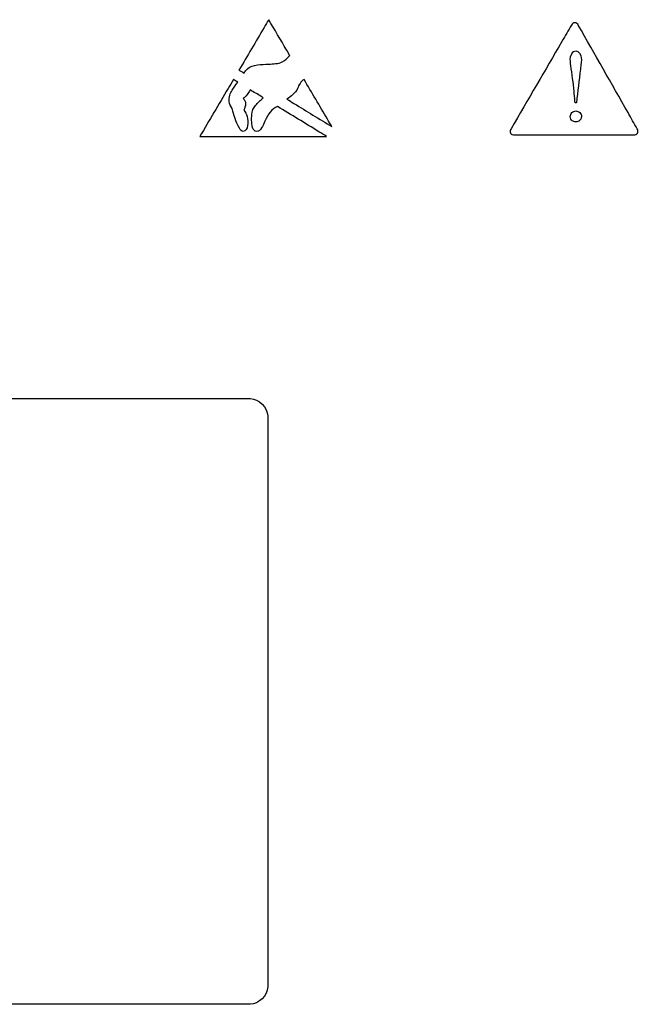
# Model space of a CAD drawing. Header units: inches. Extents: x 0 to 34, y 0 to 22.
# Tile 36 of 98: x 11 to 12.1, y 14.3 to 16. Entities that reach past the tile are written whole.
import ezdxf

# ---------------------------------------------------------------- set-up
doc = ezdxf.new("R2010")
doc.units = ezdxf.units.IN
doc.header["$LTSCALE"] = 1.87
doc.header["$MEASUREMENT"] = 0
doc.layers.add('DATUMCURVES', color=7, linetype='CONTINUOUS')

msp = doc.modelspace()

# ---------------------------------------------------------------- linework, layer by layer
at = {"layer": 'DATUMCURVES', "color": 40, "linetype": 'CONTINUOUS'}
for points, knots in [([(11.4803, 16.0447, 0.8645), (11.4777, 16.0401, 0.8645), (11.4605, 16.0111, 0.8645), (11.4433, 15.982, 0.8645), (11.4288, 15.9574, 0.8645)], [0, 0, 0, 0, 0.15625, 1, 1, 1, 1]), ([(11.5169, 15.9827, 0.8645), (11.515, 15.9859, 0.8645), (11.5028, 16.0066, 0.8645), (11.4906, 16.0273, 0.8645), (11.4803, 16.0447, 0.8645)], [0, 0, 0, 0, 0.15625, 1, 1, 1, 1]), ([(12.005, 16.0353, 0.8645), (11.9995, 16.0259, 0.8645), (11.9646, 15.9659, 0.8645), (11.9297, 15.906, 0.8645), (11.9003, 15.8554, 0.8645)], [0, 0, 0, 0, 0.15625, 1, 1, 1, 1]), ([(12.0169, 16.0352, 0.8645), (12.0157, 16.0373, 0.8645), (12.011, 16.0417, 0.8645), (12.0062, 16.0374, 0.8645), (12.005, 16.0353, 0.8645)], [0, 0, 0, 0, 0.501675, 1, 1, 1, 1]), ([(12.119, 15.8554, 0.8645), (12.1137, 15.8648, 0.8645), (12.0796, 15.9247, 0.8645), (12.0456, 15.9847, 0.8645), (12.0169, 16.0352, 0.8645)], [0, 0, 0, 0, 0.15625, 1, 1, 1, 1]), ([(11.4803, 15.9676, 0.8645), (11.4882, 15.9682, 0.8645), (11.5029, 15.9681, 0.8645), (11.5132, 15.9784, 0.8645), (11.5169, 15.9827, 0.8645)], [0, 0, 0, 0, 0.578898, 1, 1, 1, 1]), ([(12.0123, 15.9908, 0.8645), (12.0177, 15.9908, 0.8645), (12.0232, 15.9801, 0.8645), (12.022, 15.9725, 0.8645), (12.0217, 15.9698, 0.8645)], [0, 0, 0, 0, 0.658892, 1, 1, 1, 1]), ([(11.4376, 15.9521, 0.8645), (11.4393, 15.9548, 0.8645), (11.449, 15.9679, 0.8645), (11.4678, 15.9669, 0.8645), (11.4803, 15.9676, 0.8645)], [0, 0, 0, 0, 0.201496, 1, 1, 1, 1]), ([(12.0096, 15.9203, 0.8645), (12.0083, 15.9354, 0.8645), (12.0053, 15.9537, 0.8645), (12.003, 15.9723, 0.8645), (12.003, 15.9757, 0.8645)], [0, 0, 0, 0, 0.814711, 1, 1, 1, 1]), ([(12.0217, 15.9698, 0.8645), (12.0213, 15.9662, 0.8645), (12.0186, 15.9432, 0.8645), (12.0159, 15.9202, 0.8645), (12.0136, 15.9008, 0.8645)], [0, 0, 0, 0, 0.15625, 1, 1, 1, 1]), ([(11.4191, 15.9408, 0.8645), (11.416, 15.9357, 0.8645), (11.3966, 15.9029, 0.8645), (11.3773, 15.8701, 0.8645), (11.3609, 15.8424, 0.8645)], [0, 0, 0, 0, 0.15625, 1, 1, 1, 1]), ([(11.4168, 15.8906, 0.8645), (11.4141, 15.8941, 0.8645), (11.4111, 15.902, 0.8645), (11.4122, 15.9135, 0.8645), (11.4179, 15.9248, 0.8645), (11.4232, 15.9318, 0.8645), (11.4267, 15.9362, 0.8645)], [0, 0, 0, 0, 0.261048, 0.476171, 0.669179, 1, 1, 1, 1]), ([(11.5897, 15.8594, 0.8645), (11.5872, 15.8637, 0.8645), (11.5711, 15.8909, 0.8645), (11.5551, 15.9181, 0.8645), (11.5415, 15.9411, 0.8645)], [0, 0, 0, 0, 0.15625, 1, 1, 1, 1]), ([(11.4705, 15.9095, 0.8645), (11.4693, 15.9102, 0.8645), (11.462, 15.9147, 0.8645), (11.4546, 15.9192, 0.8645), (11.4484, 15.923, 0.8645)], [0, 0, 0, 0, 0.15625, 1, 1, 1, 1]), ([(11.4553, 15.8925, 0.8645), (11.4557, 15.8938, 0.8645), (11.4601, 15.9003, 0.8645), (11.4668, 15.9045, 0.8645), (11.4705, 15.9095, 0.8645)], [0, 0, 0, 0, 0.183192, 1, 1, 1, 1]), ([(12.0112, 15.9008, 0.8645), (12.0111, 15.9018, 0.8645), (12.0106, 15.9083, 0.8645), (12.0101, 15.9148, 0.8645), (12.0096, 15.9203, 0.8645)], [0, 0, 0, 0, 0.15625, 1, 1, 1, 1]), ([(11.4591, 15.8511, 0.8645), (11.4521, 15.8511, 0.8645), (11.45, 15.8699, 0.8645), (11.4514, 15.8819, 0.8645), (11.4528, 15.8909, 0.8645), (11.4553, 15.8925, 0.8645)], [0, 0, 0, 0, 0.478713, 0.799604, 1, 1, 1, 1]), ([(11.4955, 15.8943, 0.8645), (11.4852, 15.8902, 0.8645), (11.4748, 15.8746, 0.8645), (11.4669, 15.8511, 0.8645), (11.4591, 15.8511, 0.8645)], [0, 0, 0, 0, 0.589927, 1, 1, 1, 1]), ([(11.5807, 15.8424, 0.8645), (11.5762, 15.8451, 0.8645), (11.5478, 15.8624, 0.8645), (11.5195, 15.8797, 0.8645), (11.4955, 15.8943, 0.8645)], [0, 0, 0, 0, 0.15625, 1, 1, 1, 1]), ([(11.512, 15.9068, 0.8645), (11.516, 15.9044, 0.8645), (11.5419, 15.8886, 0.8645), (11.5679, 15.8728, 0.8645), (11.5897, 15.8594, 0.8645)], [0, 0, 0, 0, 0.15625, 1, 1, 1, 1]), ([(11.436, 15.8511, 0.8645), (11.4333, 15.8511, 0.8645), (11.4227, 15.8655, 0.8645), (11.4208, 15.8791, 0.8645), (11.4168, 15.8906, 0.8645)], [0, 0, 0, 0, 0.184992, 1, 1, 1, 1]), ([(11.437, 15.8877, 0.8645), (11.4396, 15.8846, 0.8645), (11.4461, 15.8742, 0.8645), (11.4448, 15.8525, 0.8645), (11.436, 15.8511, 0.8645)], [0, 0, 0, 0, 0.31447, 1, 1, 1, 1]), ([(12.0224, 15.8763, 0.8645), (12.0223, 15.8735, 0.8645), (12.0194, 15.8687, 0.8645), (12.0129, 15.8669, 0.8645), (12.0071, 15.8684, 0.8645), (12.0037, 15.872, 0.8645), (12.0029, 15.8752, 0.8645), (12.003, 15.8767, 0.8645)], [0, 0, 0, 0, 0.257291, 0.527446, 0.763723, 0.881861, 1, 1, 1, 1]), ([(12.003, 15.8767, 0.8645), (12.003, 15.8793, 0.8645), (12.0053, 15.8844, 0.8645), (12.0126, 15.8875, 0.8645), (12.0203, 15.8843, 0.8645), (12.0224, 15.8789, 0.8645), (12.0224, 15.8764, 0.8645), (12.0224, 15.8763, 0.8645)], [0, 0, 0, 0, 0.238071, 0.476142, 0.730549, 0.984956, 1, 1, 1, 1]), ([(11.3609, 15.8424, 0.8645), (11.3723, 15.8424, 0.8645), (11.4456, 15.8424, 0.8645), (11.5189, 15.8424, 0.8645), (11.5807, 15.8424, 0.8645)], [0, 0, 0, 0, 0.15625, 1, 1, 1, 1]), ([(11.9003, 15.8554, 0.8645), (11.8991, 15.8533, 0.8645), (11.8977, 15.847, 0.8645), (11.9038, 15.845, 0.8645), (11.9063, 15.845, 0.8645)], [0, 0, 0, 0, 0.49977, 1, 1, 1, 1]), ([(11.9063, 15.845, 0.8645), (11.917, 15.845, 0.8645), (11.9859, 15.845, 0.8645), (12.0548, 15.845, 0.8645), (12.1129, 15.845, 0.8645)], [0, 0, 0, 0, 0.15625, 1, 1, 1, 1]), ([(12.1129, 15.845, 0.8645), (12.1154, 15.845, 0.8645), (12.1215, 15.847, 0.8645), (12.1202, 15.8533, 0.8645), (12.119, 15.8554, 0.8645)], [0, 0, 0, 0, 0.499584, 1, 1, 1, 1]), ([(9.0547, 15.3878, 0.8645), (9.1793, 15.3878, 0.8645), (9.9773, 15.3878, 0.8645), (10.7753, 15.3878, 0.8645), (11.4486, 15.3878, 0.8645)], [0, 0, 0, 0, 0.15625, 1, 1, 1, 1]), ([(11.4786, 15.3578, 0.8645), (11.4786, 15.3062, 0.8645), (11.4786, 14.9762, 0.8645), (11.4786, 14.6462, 0.8645), (11.4786, 14.3678, 0.8645)], [0, 0, 0, 0, 0.15625, 1, 1, 1, 1]), ([(11.4486, 14.3378, 0.8645), (11.3239, 14.3378, 0.8645), (10.5259, 14.3378, 0.8645), (9.728, 14.3378, 0.8645), (9.0547, 14.3378, 0.8645)], [0, 0, 0, 0, 0.15625, 1, 1, 1, 1])]:
    msp.add_open_spline(points, degree=3, knots=knots, dxfattribs=at)
for points in [[(12.003, 15.9757, 0.8645), (12.003, 15.9816, 0.8645), (12.0064, 15.9908, 0.8645), (12.0123, 15.9908, 0.8645)], [(11.4288, 15.9574, 0.8645), (11.4318, 15.9557, 0.8645), (11.4347, 15.9539, 0.8645), (11.4376, 15.9521, 0.8645)], [(11.4267, 15.9362, 0.8645), (11.4242, 15.9377, 0.8645), (11.4216, 15.9393, 0.8645), (11.4191, 15.9408, 0.8645)], [(11.5415, 15.9411, 0.8645), (11.5361, 15.9376, 0.8645), (11.5323, 15.9314, 0.8645), (11.5304, 15.9252, 0.8645)], [(11.4484, 15.923, 0.8645), (11.4449, 15.9175, 0.8645), (11.4412, 15.9118, 0.8645), (11.436, 15.9079, 0.8645)], [(11.5304, 15.9252, 0.8645), (11.5265, 15.9175, 0.8645), (11.519, 15.912, 0.8645), (11.512, 15.9068, 0.8645)], [(11.436, 15.9079, 0.8645), (11.4421, 15.9049, 0.8645), (11.4405, 15.8935, 0.8645), (11.437, 15.8877, 0.8645)], [(12.0136, 15.9008, 0.8645), (12.0128, 15.9008, 0.8645), (12.012, 15.9008, 0.8645), (12.0112, 15.9008, 0.8645)], [(11.4486, 15.3878, 0.8645), (11.4628, 15.3878, 0.8645), (11.4786, 15.3719, 0.8645), (11.4786, 15.3578, 0.8645)], [(11.4786, 14.3678, 0.8645), (11.4786, 14.3536, 0.8645), (11.4628, 14.3378, 0.8645), (11.4486, 14.3378, 0.8645)]]:
    msp.add_open_spline(points, degree=3, dxfattribs=at)

doc.saveas('drawing.dxf')
